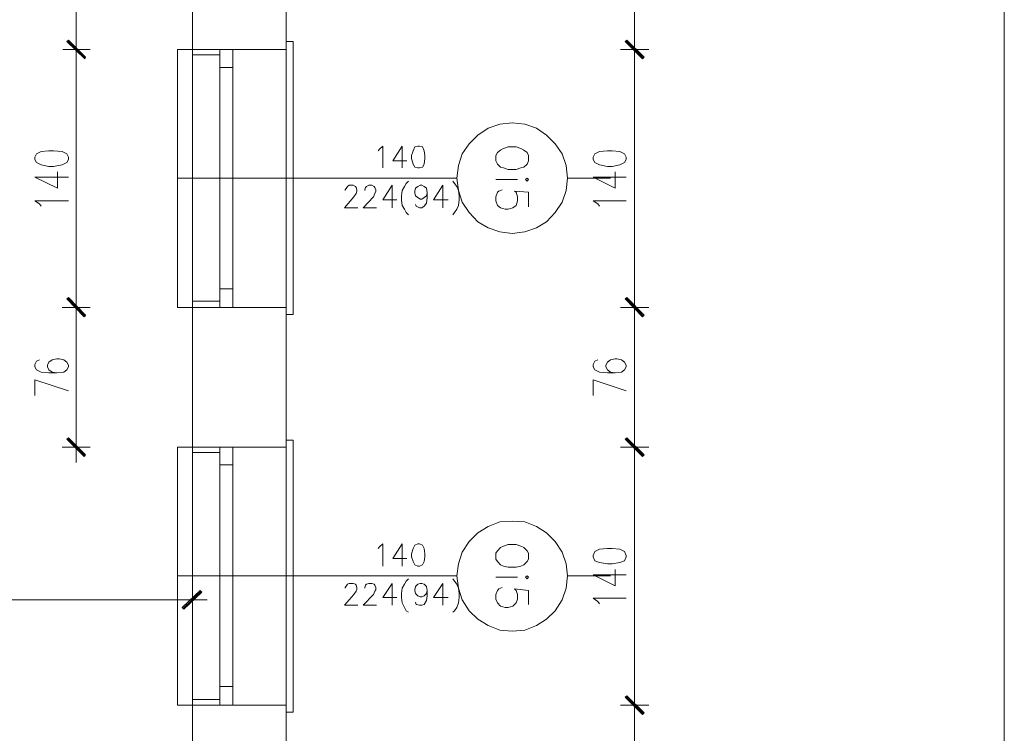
# Model space of a CAD drawing. Header units: inches. Extents: x -1441 to 3871, y -4351 to 2413.
# Tile 115 of 256: x 2068 to 2603, y -2976 to -2589. Entities that reach past the tile are written whole.
import ezdxf

# ---------------------------------------------------------------- set-up
doc = ezdxf.new("R2010")
doc.units = ezdxf.units.IN
doc.header["$MEASUREMENT"] = 0
for name, color, linetype in [('at_Entity', 7, 'Continuous'), ('at_Rect', 7, 'Continuous'), ('at_Solid', 7, 'Continuous')]:
    doc.layers.add(name, color=color, linetype=linetype)

msp = doc.modelspace()

# ---------------------------------------------------------------- hatches: boundary and pattern name
at = {"layer": 'at_Solid', "lineweight": 15}
for points in [[(2104.2253, -2609.09099), (2094.06904, -2600.62346), (2094.91818, -2599.77909)], [(2094.91818, -2599.77909), (2094.06904, -2600.62346), (2104.2253, -2609.09099)], [(2103.8055, -2609.94012), (2104.2253, -2609.09099), (2094.06904, -2600.62346)], [(2094.06904, -2600.62346), (2104.2253, -2609.09099), (2103.8055, -2609.94012)], [(2407.30556, -2609.09099), (2397.14453, -2600.62346), (2397.9889, -2599.77909)], [(2397.9889, -2599.77909), (2397.14453, -2600.62346), (2407.30556, -2609.09099)], [(2406.45643, -2609.94012), (2407.30556, -2609.09099), (2397.14453, -2600.62346)], [(2397.14453, -2600.62346), (2407.30556, -2609.09099), (2406.45643, -2609.94012)], [(2104.2253, -2749.19876), (2094.06904, -2740.31143), (2094.91818, -2739.4623)], [(2094.91818, -2739.88687), (2094.06904, -2740.31143), (2104.2253, -2749.19876)], [(2103.8055, -2750.0479), (2104.2253, -2749.19876), (2094.06904, -2740.31143)], [(2094.06904, -2740.31143), (2104.2253, -2749.19876), (2103.38094, -2750.0479)], [(2407.30556, -2749.19876), (2397.14453, -2740.31143), (2397.9889, -2739.4623)], [(2397.9889, -2739.88687), (2397.14453, -2740.31143), (2407.30556, -2749.19876)], [(2397.14453, -2740.31143), (2407.30556, -2749.19876), (2406.45643, -2750.0479)], [(2406.45643, -2750.0479), (2407.30556, -2749.19876), (2397.14453, -2740.31143)], [(2104.2253, -2824.96763), (2094.06904, -2816.50011), (2094.91818, -2815.65574)], [(2397.9889, -2815.65574), (2397.14453, -2816.50011), (2407.30556, -2824.96763)], [(2407.30556, -2824.96763), (2397.14453, -2816.50011), (2397.9889, -2815.65574)], [(2103.38094, -2825.81677), (2104.2253, -2824.96763), (2094.06904, -2816.50011)], [(2397.14453, -2816.50011), (2407.30556, -2824.96763), (2406.45643, -2825.81677)], [(2406.45643, -2825.81677), (2407.30556, -2824.96763), (2397.14453, -2816.50011)], [(2166.4509, -2898.61843), (2157.56357, -2908.77947), (2156.71444, -2907.93033)], [(2167.30004, -2899.46757), (2166.4509, -2898.61843), (2157.56357, -2908.77947)], [(2397.9889, -2955.76351), (2397.14453, -2956.61265), (2407.30556, -2965.07541)], [(2407.30556, -2965.07541), (2397.14453, -2956.61265), (2397.9889, -2955.76351)], [(2397.14453, -2956.61265), (2407.30556, -2965.07541), (2406.45643, -2965.92455)], [(2406.45643, -2965.92455), (2407.30556, -2965.07541), (2397.14453, -2956.61265)]]:
    msp.add_hatch(color=7, dxfattribs=at).paths.add_polyline_path(points)

# ---------------------------------------------------------------- linework, layer by layer
at = {"layer": 'at_Entity', "color": 7, "lineweight": 15}
for p, q in [((2162.21952, -2227.70875), (2162.21952, -3068.77997)), ((2213.01038, -3113.65071), (2213.01038, -2227.70875)), ((2099.14956, -2538.40263), (2099.14956, -2599.35452)), ((2402.22505, -2538.40263), (2402.22505, -2599.35452)), ((2099.14956, -2596.39208), (2099.14956, -2612.90257)), ((2099.14956, -2612.90257), (2099.14956, -2596.39208)), ((2402.22505, -2596.39208), (2402.22505, -2612.90257)), ((2402.22505, -2612.90257), (2402.22505, -2596.39208)), ((2094.06904, -2600.62346), (2094.91818, -2599.77909)), ((2094.91818, -2599.77909), (2094.06904, -2600.62346)), ((2104.2253, -2609.09099), (2094.06904, -2600.62346)), ((2094.06904, -2600.62346), (2103.8055, -2609.94012)), ((2104.2253, -2609.09099), (2094.06904, -2600.62346)), ((2094.06904, -2600.62346), (2104.2253, -2609.09099)), ((2094.06904, -2600.62346), (2104.2253, -2609.09099)), ((2103.8055, -2609.94012), (2094.06904, -2600.62346)), ((2094.48884, -2600.20366), (2103.8055, -2609.51556)), ((2103.8055, -2609.51556), (2094.48884, -2600.20366)), ((2094.91818, -2599.77909), (2104.2253, -2609.09099)), ((2104.2253, -2609.09099), (2094.91818, -2599.77909)), ((2213.01038, -2600.62346), (2216.82196, -2600.62346)), ((2213.01038, -2600.62346), (2213.01038, -2748.77896)), ((2216.82196, -2600.62346), (2216.82196, -2748.77896)), ((2397.14453, -2600.62346), (2397.9889, -2599.77909)), ((2397.9889, -2599.77909), (2397.14453, -2600.62346)), ((2407.30556, -2609.09099), (2397.14453, -2600.62346)), ((2397.14453, -2600.62346), (2406.45643, -2609.94012)), ((2407.30556, -2609.09099), (2397.14453, -2600.62346)), ((2397.14453, -2600.62346), (2407.30556, -2609.09099)), ((2397.14453, -2600.62346), (2407.30556, -2609.09099)), ((2406.45643, -2609.94012), (2397.14453, -2600.62346)), ((2397.56433, -2600.20366), (2406.87622, -2609.51556)), ((2406.87622, -2609.51556), (2397.56433, -2600.20366)), ((2397.9889, -2599.77909), (2407.30556, -2609.09099)), ((2407.30556, -2609.09099), (2397.9889, -2599.77909)), ((2106.76795, -2604.85961), (2091.95096, -2604.85961)), ((2091.95096, -2604.85961), (2106.76795, -2604.85961)), ((2154.17656, -2744.96738), (2154.17656, -2604.85961)), ((2154.17656, -2604.85961), (2162.21952, -2604.85961)), ((2162.21952, -2604.85961), (2162.21952, -2744.96738)), ((2213.01038, -2604.85961), (2162.21952, -2604.85961)), ((2177.03173, -2607.82205), (2162.21952, -2607.82205)), ((2177.03173, -2604.85961), (2213.01038, -2604.85961)), ((2409.84344, -2604.85961), (2394.60189, -2604.85961)), ((2394.60189, -2604.85961), (2409.84344, -2604.85961)), ((2099.14956, -2610.35992), (2099.14956, -2739.0425)), ((2103.8055, -2609.94012), (2104.2253, -2609.09099)), ((2104.2253, -2609.09099), (2103.8055, -2609.94012)), ((2402.22505, -2610.35992), (2402.22505, -2739.0425)), ((2406.45643, -2609.94012), (2407.30556, -2609.09099)), ((2407.30556, -2609.09099), (2406.45643, -2609.94012)), ((2177.03173, -2614.5913), (2177.03173, -2734.80635)), ((2184.23032, -2614.5913), (2184.23032, -2734.80635)), ((2328.99405, -2645.4942), (2335.76807, -2644.64506)), ((2335.76807, -2644.64506), (2342.53732, -2645.4942)), ((2317.14428, -2651.41909), (2322.64459, -2647.61228)), ((2322.64459, -2647.61228), (2328.99405, -2645.4942)), ((2342.53732, -2645.4942), (2348.88678, -2647.61228)), ((2348.88678, -2647.61228), (2354.39186, -2651.41909)), ((2312.48356, -2656.07503), (2317.14428, -2651.41909)), ((2354.39186, -2651.41909), (2359.04781, -2656.07503)), ((2080.1012, -2660.31118), (2077.55855, -2661.58012)), ((2084.33257, -2659.88661), (2080.1012, -2660.31118)), ((2086.87522, -2659.88661), (2084.33257, -2659.88661)), ((2091.5264, -2660.31118), (2086.87522, -2659.88661)), ((2094.06904, -2661.58012), (2091.5264, -2660.31118)), ((2262.96164, -2659.88661), (2263.80601, -2659.03748)), ((2263.80601, -2659.03748), (2265.49951, -2657.34874)), ((2265.49951, -2657.34874), (2265.49951, -2669.19851)), ((2276.08034, -2657.34874), (2271.0046, -2665.38693)), ((2276.08034, -2657.34874), (2276.08034, -2669.19851)), ((2282.01, -2659.88661), (2281.16086, -2662.42449)), ((2282.85437, -2657.76854), (2282.01, -2659.88661)), ((2284.54787, -2657.34874), (2282.85437, -2657.76854)), ((2285.39224, -2657.34874), (2284.54787, -2657.34874)), ((2287.09052, -2657.76854), (2285.39224, -2657.34874)), ((2287.93488, -2659.88661), (2287.09052, -2657.76854)), ((2288.35945, -2662.42449), (2287.93488, -2659.88661)), ((2308.67675, -2661.58012), (2312.48356, -2656.07503)), ((2327.72511, -2660.73098), (2326.87597, -2662.42449)), ((2329.41862, -2659.46205), (2327.72511, -2660.73098)), ((2331.11212, -2658.61768), (2329.41862, -2659.46205)), ((2333.65, -2657.76854), (2331.11212, -2658.61768)), ((2337.88137, -2657.76854), (2333.65, -2657.76854)), ((2340.42402, -2658.61768), (2337.88137, -2657.76854)), ((2342.11752, -2659.46205), (2340.42402, -2658.61768)), ((2343.81103, -2660.73098), (2342.11752, -2659.46205)), ((2344.6554, -2662.42449), (2343.81103, -2660.73098)), ((2359.04781, -2656.07503), (2362.85462, -2661.58012)), ((2383.17669, -2660.31118), (2380.63404, -2661.58012)), ((2387.40807, -2659.88661), (2383.17669, -2660.31118)), ((2389.94594, -2659.88661), (2387.40807, -2659.88661)), ((2394.18209, -2660.31118), (2389.94594, -2659.88661)), ((2396.71996, -2661.58012), (2394.18209, -2660.31118)), ((2077.55855, -2661.58012), (2076.71418, -2663.27363)), ((2076.71418, -2663.27363), (2076.71418, -2664.54256)), ((2076.71418, -2664.54256), (2077.55855, -2666.23607)), ((2077.55855, -2666.23607), (2080.1012, -2667.505)), ((2091.5264, -2667.505), (2094.06904, -2666.23607)), ((2094.91818, -2663.27363), (2094.06904, -2661.58012)), ((2094.06904, -2666.23607), (2094.91818, -2664.54256)), ((2094.91818, -2664.54256), (2094.91818, -2663.27363)), ((2271.0046, -2665.38693), (2278.62299, -2665.38693)), ((2281.16086, -2662.42449), (2281.16086, -2664.11799)), ((2281.16086, -2664.11799), (2282.01, -2667.08044)), ((2287.93488, -2667.08044), (2288.35945, -2664.11799)), ((2288.35945, -2664.11799), (2288.35945, -2662.42449)), ((2306.55868, -2667.9248), (2308.67675, -2661.58012)), ((2326.87597, -2662.42449), (2326.87597, -2665.38693)), ((2326.87597, -2665.38693), (2327.72511, -2667.08044)), ((2343.81103, -2667.08044), (2344.6554, -2665.38693)), ((2344.6554, -2665.38693), (2344.6554, -2662.42449)), ((2362.85462, -2661.58012), (2364.97269, -2667.9248)), ((2380.63404, -2661.58012), (2379.78968, -2663.27363)), ((2379.78968, -2663.27363), (2379.78968, -2664.54256)), ((2379.78968, -2664.54256), (2380.63404, -2666.23607)), ((2380.63404, -2666.23607), (2383.17669, -2667.505)), ((2394.18209, -2667.505), (2396.71996, -2666.23607)), ((2397.56433, -2663.27363), (2396.71996, -2661.58012)), ((2396.71996, -2666.23607), (2397.56433, -2664.54256)), ((2397.56433, -2664.54256), (2397.56433, -2663.27363)), ((2080.1012, -2667.505), (2084.33257, -2668.35414)), ((2084.33257, -2668.35414), (2086.87522, -2668.35414)), ((2086.87522, -2668.35414), (2091.5264, -2667.505)), ((2088.98852, -2680.20391), (2088.98852, -2671.31658)), ((2282.01, -2667.08044), (2282.85437, -2668.77394)), ((2282.85437, -2668.77394), (2284.54787, -2669.19851)), ((2284.54787, -2669.19851), (2285.39224, -2669.19851)), ((2285.39224, -2669.19851), (2287.09052, -2668.77394)), ((2287.09052, -2668.77394), (2287.93488, -2667.08044)), ((2305.71431, -2674.69883), (2306.55868, -2667.9248)), ((2327.72511, -2667.08044), (2329.41862, -2668.77394)), ((2329.41862, -2668.77394), (2331.11212, -2669.19851)), ((2331.11212, -2669.19851), (2333.65, -2670.04288)), ((2333.65, -2670.04288), (2337.88137, -2670.04288)), ((2337.88137, -2670.04288), (2340.42402, -2669.19851)), ((2340.42402, -2669.19851), (2342.11752, -2668.77394)), ((2342.11752, -2668.77394), (2343.81103, -2667.08044)), ((2364.97269, -2667.9248), (2365.81706, -2674.69883)), ((2383.17669, -2667.505), (2387.40807, -2668.35414)), ((2387.40807, -2668.35414), (2389.94594, -2668.35414)), ((2389.94594, -2668.35414), (2394.18209, -2667.505)), ((2391.63944, -2680.20391), (2391.63944, -2671.31658)), ((2076.71418, -2674.27903), (2088.98852, -2680.20391)), ((2076.71418, -2674.27903), (2094.91818, -2674.27903)), ((2154.17656, -2674.69883), (2305.71431, -2674.69883)), ((2279.46736, -2676.39233), (2278.19842, -2677.66604)), ((2303.59623, -2676.39233), (2304.4406, -2677.66604)), ((2306.55868, -2681.47285), (2305.71431, -2674.69883)), ((2338.73051, -2675.54796), (2326.87597, -2675.54796)), ((2343.81103, -2674.69883), (2342.96189, -2675.54796)), ((2342.96189, -2675.54796), (2343.81103, -2676.39233)), ((2344.6554, -2675.54796), (2343.81103, -2674.69883)), ((2343.81103, -2676.39233), (2344.6554, -2675.54796)), ((2365.81706, -2674.69883), (2364.97269, -2681.47285)), ((2365.81706, -2674.69883), (2389.10157, -2674.69883)), ((2379.78968, -2674.27903), (2391.63944, -2680.20391)), ((2379.78968, -2674.27903), (2397.56433, -2674.27903)), ((2245.18222, -2681.04828), (2246.02658, -2679.77934)), ((2245.18222, -2681.47285), (2245.18222, -2681.04828)), ((2246.02658, -2679.77934), (2246.45115, -2679.35954)), ((2246.45115, -2679.35954), (2247.30029, -2678.51041)), ((2247.30029, -2678.51041), (2249.41359, -2678.51041)), ((2249.41359, -2678.51041), (2250.6873, -2679.35954)), ((2250.6873, -2679.35954), (2251.1071, -2679.77934)), ((2251.1071, -2679.77934), (2251.53167, -2681.04828)), ((2251.53167, -2681.89742), (2251.1071, -2683.16635)), ((2251.53167, -2681.04828), (2251.53167, -2681.89742)), ((2255.76305, -2681.04828), (2256.18762, -2679.77934)), ((2255.76305, -2681.47285), (2255.76305, -2681.04828)), ((2256.18762, -2679.77934), (2256.61219, -2679.35954)), ((2256.61219, -2679.35954), (2257.88112, -2678.51041)), ((2257.88112, -2678.51041), (2259.57463, -2678.51041)), ((2259.57463, -2678.51041), (2260.84356, -2679.35954)), ((2260.84356, -2679.35954), (2261.26813, -2679.77934)), ((2261.26813, -2679.77934), (2261.6927, -2681.04828)), ((2261.6927, -2681.89742), (2261.26813, -2683.16635)), ((2261.6927, -2681.04828), (2261.6927, -2681.89742)), ((2270.58003, -2678.51041), (2265.49951, -2686.55336)), ((2270.58003, -2678.51041), (2270.58003, -2690.78474)), ((2276.08034, -2681.47285), (2275.66055, -2684.43529)), ((2277.35405, -2679.35954), (2276.08034, -2681.47285)), ((2278.19842, -2677.66604), (2277.35405, -2679.35954)), ((2282.85437, -2681.89742), (2283.27894, -2680.20391)), ((2282.85437, -2682.74178), (2282.85437, -2681.89742)), ((2283.27894, -2680.20391), (2284.54787, -2679.35954)), ((2284.54787, -2679.35954), (2285.81681, -2678.51041)), ((2285.81681, -2678.51041), (2286.66595, -2678.51041)), ((2286.66595, -2678.51041), (2287.93488, -2679.35954)), ((2287.93488, -2679.35954), (2289.20382, -2680.20391)), ((2289.20382, -2680.20391), (2289.62839, -2682.74178)), ((2298.09592, -2678.51041), (2293.0154, -2686.55336)), ((2298.09592, -2678.51041), (2298.09592, -2690.78474)), ((2304.4406, -2677.66604), (2305.71431, -2679.35954)), ((2305.71431, -2679.35954), (2306.55868, -2681.47285)), ((2308.67675, -2687.8223), (2306.55868, -2681.47285)), ((2306.55868, -2681.47285), (2306.98324, -2684.43529)), ((2326.87597, -2684.85986), (2327.72511, -2682.32199)), ((2327.72511, -2682.32199), (2328.56948, -2681.89742)), ((2328.56948, -2681.89742), (2330.26298, -2681.04828)), ((2344.6554, -2682.32199), (2337.03701, -2681.89742)), ((2337.03701, -2681.89742), (2337.88137, -2682.32199)), ((2337.88137, -2682.32199), (2338.73051, -2684.85986)), ((2344.6554, -2690.36494), (2344.6554, -2682.32199)), ((2364.97269, -2681.47285), (2362.85462, -2687.8223)), ((2079.25206, -2688.67144), (2076.71418, -2686.97316)), ((2076.71418, -2686.97316), (2094.91818, -2686.97316)), ((2249.83816, -2684.85986), (2244.75765, -2690.78474)), ((2251.1071, -2683.16635), (2249.83816, -2684.85986)), ((2260.419, -2684.85986), (2254.91868, -2690.78474)), ((2261.26813, -2683.16635), (2260.419, -2684.85986)), ((2265.49951, -2686.55336), (2273.1179, -2686.55336)), ((2275.66055, -2684.43529), (2275.66055, -2686.55336)), ((2275.66055, -2686.55336), (2276.08034, -2689.51581)), ((2283.27894, -2684.43529), (2282.85437, -2682.74178)), ((2284.54787, -2685.28443), (2283.27894, -2684.43529)), ((2285.81681, -2686.1288), (2284.54787, -2685.28443)), ((2286.66595, -2686.1288), (2285.81681, -2686.1288)), ((2287.93488, -2685.28443), (2286.66595, -2686.1288)), ((2289.20382, -2684.43529), (2287.93488, -2685.28443)), ((2289.62839, -2682.74178), (2289.20382, -2684.43529)), ((2289.62839, -2685.28443), (2289.20382, -2688.24687)), ((2289.62839, -2682.74178), (2289.62839, -2685.28443)), ((2293.0154, -2686.55336), (2301.05836, -2686.55336)), ((2306.98324, -2686.55336), (2306.55868, -2689.51581)), ((2306.98324, -2684.43529), (2306.98324, -2686.55336)), ((2312.48356, -2693.32739), (2308.67675, -2687.8223)), ((2326.87597, -2686.97316), (2326.87597, -2684.85986)), ((2327.72511, -2689.51581), (2326.87597, -2686.97316)), ((2338.73051, -2686.97316), (2337.88137, -2689.51581)), ((2338.73051, -2684.85986), (2338.73051, -2686.97316)), ((2362.85462, -2687.8223), (2359.04781, -2693.32739)), ((2382.32755, -2688.67144), (2379.78968, -2686.97316)), ((2379.78968, -2686.97316), (2397.56433, -2686.97316)), ((2080.1012, -2689.94038), (2079.25206, -2688.67144)), ((2244.75765, -2690.78474), (2251.95624, -2690.78474)), ((2254.91868, -2690.78474), (2262.1125, -2690.78474)), ((2276.08034, -2689.51581), (2277.35405, -2691.63388)), ((2277.35405, -2691.63388), (2278.19842, -2693.32739)), ((2278.19842, -2693.32739), (2279.46736, -2694.59632)), ((2283.70351, -2689.94038), (2283.27894, -2689.09124)), ((2285.39224, -2690.78474), (2283.70351, -2689.94038)), ((2286.66595, -2690.78474), (2285.39224, -2690.78474)), ((2287.93488, -2689.94038), (2286.66595, -2690.78474)), ((2289.20382, -2688.24687), (2287.93488, -2689.94038)), ((2304.4406, -2693.32739), (2303.59623, -2694.59632)), ((2305.71431, -2691.63388), (2304.4406, -2693.32739)), ((2306.55868, -2689.51581), (2305.71431, -2691.63388)), ((2317.14428, -2698.40313), (2312.48356, -2693.32739)), ((2329.41862, -2690.78474), (2327.72511, -2689.51581)), ((2331.95649, -2691.63388), (2329.41862, -2690.78474)), ((2333.65, -2691.63388), (2331.95649, -2691.63388)), ((2336.18787, -2690.78474), (2333.65, -2691.63388)), ((2337.88137, -2689.51581), (2336.18787, -2690.78474)), ((2359.04781, -2693.32739), (2354.39186, -2698.40313)), ((2383.17669, -2689.94038), (2382.32755, -2688.67144)), ((2322.64459, -2701.79014), (2317.14428, -2698.40313)), ((2354.39186, -2698.40313), (2348.88678, -2701.79014)), ((2328.99405, -2703.90822), (2322.64459, -2701.79014)), ((2335.76807, -2704.75259), (2328.99405, -2703.90822)), ((2342.53732, -2703.90822), (2335.76807, -2704.75259)), ((2348.88678, -2701.79014), (2342.53732, -2703.90822)), ((2094.06904, -2740.31143), (2094.91818, -2739.4623)), ((2094.91818, -2739.88687), (2094.06904, -2740.31143)), ((2104.2253, -2749.19876), (2094.06904, -2740.31143)), ((2094.06904, -2740.31143), (2103.8055, -2750.0479)), ((2104.2253, -2749.19876), (2094.06904, -2740.31143)), ((2094.06904, -2740.31143), (2104.2253, -2749.19876)), ((2094.06904, -2740.31143), (2104.2253, -2749.19876)), ((2103.38094, -2750.0479), (2094.06904, -2740.31143)), ((2094.48884, -2739.88687), (2103.8055, -2749.62333)), ((2103.8055, -2749.62333), (2094.48884, -2739.88687)), ((2094.91818, -2739.4623), (2104.2253, -2749.19876)), ((2104.2253, -2749.19876), (2094.91818, -2739.88687)), ((2099.14956, -2736.49985), (2099.14956, -2753.01034)), ((2099.14956, -2753.01034), (2099.14956, -2736.49985)), ((2397.14453, -2740.31143), (2397.9889, -2739.4623)), ((2397.9889, -2739.88687), (2397.14453, -2740.31143)), ((2397.14453, -2740.31143), (2407.30556, -2749.19876)), ((2397.14453, -2740.31143), (2407.30556, -2749.19876)), ((2406.45643, -2750.0479), (2397.14453, -2740.31143)), ((2407.30556, -2749.19876), (2397.14453, -2740.31143)), ((2397.14453, -2740.31143), (2406.45643, -2750.0479)), ((2407.30556, -2749.19876), (2397.14453, -2740.31143)), ((2406.87622, -2749.62333), (2397.56433, -2739.88687)), ((2397.56433, -2739.88687), (2406.87622, -2749.62333)), ((2397.9889, -2739.4623), (2407.30556, -2749.19876)), ((2407.30556, -2749.19876), (2397.9889, -2739.88687)), ((2402.22505, -2753.01034), (2402.22505, -2736.49985)), ((2402.22505, -2736.49985), (2402.22505, -2753.01034)), ((2091.5264, -2744.96738), (2106.76795, -2744.96738)), ((2106.76795, -2744.96738), (2091.95096, -2744.96738)), ((2162.21952, -2744.96738), (2154.17656, -2744.96738)), ((2177.03173, -2741.58037), (2162.21952, -2741.58037)), ((2213.01038, -2744.96738), (2162.21952, -2744.96738)), ((2177.03173, -2744.96738), (2213.01038, -2744.96738)), ((2394.60189, -2744.96738), (2409.84344, -2744.96738)), ((2409.84344, -2744.96738), (2394.60189, -2744.96738)), ((2099.14956, -2750.4677), (2099.14956, -2815.23117)), ((2104.2253, -2749.19876), (2103.38094, -2750.0479)), ((2103.8055, -2750.0479), (2104.2253, -2749.19876)), ((2216.82196, -2748.77896), (2213.01038, -2748.77896)), ((2402.22505, -2815.23117), (2402.22505, -2750.4677)), ((2407.30556, -2749.19876), (2406.45643, -2750.0479)), ((2406.45643, -2750.0479), (2407.30556, -2749.19876)), ((2079.25206, -2773.32764), (2077.55855, -2774.17201)), ((2086.02608, -2773.32764), (2084.33257, -2774.59658)), ((2088.56395, -2772.90307), (2086.02608, -2773.32764)), ((2089.83766, -2772.90307), (2088.56395, -2772.90307)), ((2092.37553, -2773.32764), (2089.83766, -2772.90307)), ((2094.06904, -2774.59658), (2092.37553, -2773.32764)), ((2382.32755, -2773.32764), (2380.63404, -2774.17201)), ((2389.10157, -2773.32764), (2387.40807, -2774.59658)), ((2391.63944, -2772.90307), (2389.10157, -2773.32764)), ((2392.48858, -2772.90307), (2391.63944, -2772.90307)), ((2395.02646, -2773.32764), (2392.48858, -2772.90307)), ((2396.71996, -2774.59658), (2395.02646, -2773.32764)), ((2077.55855, -2774.17201), (2076.71418, -2775.86551)), ((2076.71418, -2775.86551), (2076.71418, -2777.13445)), ((2076.71418, -2777.13445), (2077.55855, -2778.83272)), ((2077.55855, -2778.83272), (2080.1012, -2780.10166)), ((2084.33257, -2774.59658), (2083.48344, -2776.29008)), ((2083.48344, -2776.29008), (2083.48344, -2777.13445)), ((2083.48344, -2777.13445), (2084.33257, -2778.83272)), ((2084.33257, -2778.83272), (2086.02608, -2780.10166)), ((2092.37553, -2780.10166), (2094.06904, -2778.83272)), ((2094.91818, -2776.29008), (2094.06904, -2774.59658)), ((2094.06904, -2778.83272), (2094.91818, -2777.13445)), ((2094.91818, -2777.13445), (2094.91818, -2776.29008)), ((2380.63404, -2774.17201), (2379.78968, -2775.86551)), ((2379.78968, -2775.86551), (2379.78968, -2777.13445)), ((2379.78968, -2777.13445), (2380.63404, -2778.83272)), ((2380.63404, -2778.83272), (2383.17669, -2780.10166)), ((2387.40807, -2774.59658), (2386.55893, -2776.29008)), ((2386.55893, -2776.29008), (2386.55893, -2777.13445)), ((2386.55893, -2777.13445), (2387.40807, -2778.83272)), ((2387.40807, -2778.83272), (2389.10157, -2780.10166)), ((2395.02646, -2780.10166), (2396.71996, -2778.83272)), ((2397.56433, -2776.29008), (2396.71996, -2774.59658)), ((2396.71996, -2778.83272), (2397.56433, -2777.13445)), ((2397.56433, -2777.13445), (2397.56433, -2776.29008)), ((2080.1012, -2780.10166), (2084.33257, -2780.52146)), ((2084.33257, -2780.52146), (2088.56395, -2780.52146)), ((2086.02608, -2780.10166), (2088.56395, -2780.52146)), ((2088.56395, -2780.52146), (2092.37553, -2780.10166)), ((2383.17669, -2780.10166), (2387.40807, -2780.52146)), ((2387.40807, -2780.52146), (2391.63944, -2780.52146)), ((2389.10157, -2780.10166), (2391.63944, -2780.52146)), ((2391.63944, -2780.52146), (2395.02646, -2780.10166)), ((2076.71418, -2792.80057), (2076.71418, -2784.33304)), ((2076.71418, -2784.33304), (2094.91818, -2790.25792)), ((2379.78968, -2792.80057), (2379.78968, -2784.33304)), ((2379.78968, -2784.33304), (2397.56433, -2790.25792)), ((2094.06904, -2816.50011), (2094.91818, -2815.65574)), ((2094.48884, -2816.08031), (2103.8055, -2825.3922)), ((2094.91818, -2815.65574), (2104.2253, -2824.96763)), ((2099.14956, -2812.6933), (2099.14956, -2829.20378)), ((2397.9889, -2815.65574), (2397.14453, -2816.50011)), ((2397.14453, -2816.50011), (2397.9889, -2815.65574)), ((2406.87622, -2825.3922), (2397.56433, -2816.08031)), ((2397.56433, -2816.08031), (2406.87622, -2825.3922)), ((2407.30556, -2824.96763), (2397.9889, -2815.65574)), ((2397.9889, -2815.65574), (2407.30556, -2824.96763)), ((2402.22505, -2829.20378), (2402.22505, -2812.6933)), ((2402.22505, -2812.6933), (2402.22505, -2829.20378)), ((2106.76795, -2820.73625), (2091.5264, -2820.73625)), ((2104.2253, -2824.96763), (2094.06904, -2816.50011)), ((2094.06904, -2816.50011), (2103.38094, -2825.81677)), ((2104.2253, -2824.96763), (2094.06904, -2816.50011)), ((2154.17656, -2960.84403), (2154.17656, -2820.73625)), ((2154.17656, -2820.73625), (2162.21952, -2820.73625)), ((2162.21952, -2820.73625), (2162.21952, -2960.84403)), ((2213.01038, -2820.73625), (2162.21952, -2820.73625)), ((2177.03173, -2820.73625), (2213.01038, -2820.73625)), ((2213.01038, -2816.92467), (2216.82196, -2816.92467)), ((2213.01038, -2816.92467), (2213.01038, -2964.65561)), ((2216.82196, -2816.92467), (2216.82196, -2964.65561)), ((2394.60189, -2820.73625), (2409.84344, -2820.73625)), ((2409.84344, -2820.73625), (2394.60189, -2820.73625)), ((2397.14453, -2816.50011), (2407.30556, -2824.96763)), ((2397.14453, -2816.50011), (2407.30556, -2824.96763)), ((2406.45643, -2825.81677), (2397.14453, -2816.50011)), ((2407.30556, -2824.96763), (2397.14453, -2816.50011)), ((2397.14453, -2816.50011), (2406.45643, -2825.81677)), ((2407.30556, -2824.96763), (2397.14453, -2816.50011)), ((2103.38094, -2825.81677), (2104.2253, -2824.96763)), ((2177.03173, -2823.6987), (2162.21952, -2823.6987)), ((2402.22505, -2955.33894), (2402.22505, -2826.23657)), ((2407.30556, -2824.96763), (2406.45643, -2825.81677)), ((2406.45643, -2825.81677), (2407.30556, -2824.96763)), ((2177.03173, -2830.47272), (2177.03173, -2950.68777)), ((2184.23032, -2830.47272), (2184.23032, -2950.68777)), ((2317.14428, -2867.29573), (2322.64459, -2863.90872)), ((2322.64459, -2863.90872), (2328.99405, -2861.37085)), ((2328.99405, -2861.37085), (2335.76807, -2860.94628)), ((2335.76807, -2860.94628), (2342.53732, -2861.37085)), ((2342.53732, -2861.37085), (2348.88678, -2863.90872)), ((2348.88678, -2863.90872), (2354.39186, -2867.29573)), ((2312.48356, -2871.95168), (2317.14428, -2867.29573)), ((2354.39186, -2867.29573), (2359.04781, -2871.95168)), ((2262.96164, -2875.76326), (2263.80601, -2874.91412)), ((2263.80601, -2874.91412), (2265.49951, -2873.22539)), ((2265.49951, -2873.22539), (2265.49951, -2885.49973)), ((2276.08034, -2873.22539), (2271.0046, -2881.26835)), ((2276.08034, -2873.22539), (2276.08034, -2885.49973)), ((2282.85437, -2874.06976), (2282.01, -2875.76326)), ((2284.54787, -2873.22539), (2282.85437, -2874.06976)), ((2285.39224, -2873.22539), (2284.54787, -2873.22539)), ((2287.09052, -2874.06976), (2285.39224, -2873.22539)), ((2287.93488, -2875.76326), (2287.09052, -2874.06976)), ((2308.67675, -2877.87657), (2312.48356, -2871.95168)), ((2331.11212, -2874.49432), (2329.41862, -2875.33869)), ((2333.65, -2873.64519), (2331.11212, -2874.49432)), ((2337.88137, -2873.64519), (2333.65, -2873.64519)), ((2340.42402, -2874.49432), (2337.88137, -2873.64519)), ((2342.11752, -2875.33869), (2340.42402, -2874.49432)), ((2359.04781, -2871.95168), (2362.85462, -2877.87657)), ((2282.01, -2875.76326), (2281.16086, -2878.7257)), ((2281.16086, -2878.7257), (2281.16086, -2880.41921)), ((2281.16086, -2880.41921), (2282.01, -2882.95708)), ((2288.35945, -2878.7257), (2287.93488, -2875.76326)), ((2287.93488, -2882.95708), (2288.35945, -2880.41921)), ((2288.35945, -2880.41921), (2288.35945, -2878.7257)), ((2306.55868, -2884.23079), (2308.67675, -2877.87657)), ((2327.72511, -2877.0322), (2326.87597, -2878.30113)), ((2326.87597, -2878.30113), (2326.87597, -2881.68815)), ((2329.41862, -2875.33869), (2327.72511, -2877.0322)), ((2343.81103, -2877.0322), (2342.11752, -2875.33869)), ((2344.6554, -2878.30113), (2343.81103, -2877.0322)), ((2344.6554, -2881.68815), (2344.6554, -2878.30113)), ((2362.85462, -2877.87657), (2364.97269, -2884.23079)), ((2380.63404, -2877.45677), (2379.78968, -2879.57484)), ((2379.78968, -2879.57484), (2379.78968, -2880.41921)), ((2379.78968, -2880.41921), (2380.63404, -2882.53728)), ((2383.17669, -2876.18783), (2380.63404, -2877.45677)), ((2387.40807, -2875.76326), (2383.17669, -2876.18783)), ((2389.94594, -2875.76326), (2387.40807, -2875.76326)), ((2394.18209, -2876.18783), (2389.94594, -2875.76326)), ((2396.71996, -2877.45677), (2394.18209, -2876.18783)), ((2397.56433, -2879.57484), (2396.71996, -2877.45677)), ((2396.71996, -2882.53728), (2397.56433, -2880.41921)), ((2397.56433, -2880.41921), (2397.56433, -2879.57484)), ((2271.0046, -2881.26835), (2278.62299, -2881.26835)), ((2282.01, -2882.95708), (2282.85437, -2884.65059)), ((2282.85437, -2884.65059), (2284.54787, -2885.49973)), ((2284.54787, -2885.49973), (2285.39224, -2885.49973)), ((2285.39224, -2885.49973), (2287.09052, -2884.65059)), ((2287.09052, -2884.65059), (2287.93488, -2882.95708)), ((2305.71431, -2890.58024), (2306.55868, -2884.23079)), ((2326.87597, -2881.68815), (2327.72511, -2882.95708)), ((2327.72511, -2882.95708), (2329.41862, -2884.65059)), ((2329.41862, -2884.65059), (2331.11212, -2885.49973)), ((2331.11212, -2885.49973), (2333.65, -2885.91952)), ((2337.88137, -2885.91952), (2340.42402, -2885.49973)), ((2340.42402, -2885.49973), (2342.11752, -2884.65059)), ((2342.11752, -2884.65059), (2343.81103, -2882.95708)), ((2343.81103, -2882.95708), (2344.6554, -2881.68815)), ((2364.97269, -2884.23079), (2365.81706, -2890.58024)), ((2380.63404, -2882.53728), (2383.17669, -2883.38165)), ((2383.17669, -2883.38165), (2387.40807, -2884.23079)), ((2387.40807, -2884.23079), (2389.94594, -2884.23079)), ((2389.94594, -2884.23079), (2394.18209, -2883.38165)), ((2394.18209, -2883.38165), (2396.71996, -2882.53728)), ((2154.17656, -2890.58024), (2305.71431, -2890.58024)), ((2306.55868, -2897.3495), (2305.71431, -2890.58024)), ((2333.65, -2885.91952), (2337.88137, -2885.91952)), ((2343.81103, -2890.58024), (2342.96189, -2891.42461)), ((2344.6554, -2891.42461), (2343.81103, -2890.58024)), ((2365.81706, -2890.58024), (2364.97269, -2897.3495)), ((2365.81706, -2890.58024), (2389.10157, -2890.58024)), ((2379.78968, -2890.15567), (2391.63944, -2896.08056)), ((2379.78968, -2890.15567), (2397.56433, -2890.15567)), ((2391.63944, -2896.08056), (2391.63944, -2887.19323)), ((2162.21952, -2896.08056), (2162.21952, -2911.31734)), ((2245.18222, -2896.92493), (2246.02658, -2895.65599)), ((2246.02658, -2895.65599), (2246.45115, -2895.23619)), ((2246.45115, -2895.23619), (2247.30029, -2894.81162)), ((2247.30029, -2894.81162), (2249.41359, -2894.81162)), ((2249.41359, -2894.81162), (2250.6873, -2895.23619)), ((2250.6873, -2895.23619), (2251.1071, -2895.65599)), ((2251.1071, -2895.65599), (2251.53167, -2896.92493)), ((2255.76305, -2896.92493), (2256.18762, -2895.65599)), ((2256.18762, -2895.65599), (2256.61219, -2895.23619)), ((2256.61219, -2895.23619), (2257.88112, -2894.81162)), ((2257.88112, -2894.81162), (2259.57463, -2894.81162)), ((2259.57463, -2894.81162), (2260.84356, -2895.23619)), ((2260.84356, -2895.23619), (2261.26813, -2895.65599)), ((2261.26813, -2895.65599), (2261.6927, -2896.92493)), ((2270.58003, -2894.81162), (2265.49951, -2902.43001)), ((2270.58003, -2894.81162), (2270.58003, -2906.66139)), ((2277.35405, -2895.23619), (2276.08034, -2897.3495)), ((2278.19842, -2893.54269), (2277.35405, -2895.23619)), ((2279.46736, -2892.27375), (2278.19842, -2893.54269)), ((2283.27894, -2896.50513), (2284.54787, -2895.23619)), ((2284.54787, -2895.23619), (2285.81681, -2894.81162)), ((2285.81681, -2894.81162), (2286.66595, -2894.81162)), ((2286.66595, -2894.81162), (2287.93488, -2895.23619)), ((2287.93488, -2895.23619), (2289.20382, -2896.50513)), ((2298.09592, -2894.81162), (2293.0154, -2902.43001)), ((2298.09592, -2894.81162), (2298.09592, -2906.66139)), ((2303.59623, -2892.27375), (2304.4406, -2893.54269)), ((2304.4406, -2893.54269), (2305.71431, -2895.23619)), ((2305.71431, -2895.23619), (2306.55868, -2897.3495)), ((2338.73051, -2891.42461), (2326.87597, -2891.42461)), ((2342.96189, -2891.42461), (2343.81103, -2892.27375)), ((2343.81103, -2892.27375), (2344.6554, -2891.42461)), ((2156.71444, -2907.93033), (2166.4509, -2898.61843)), ((2157.13901, -2908.3549), (2166.87547, -2899.043)), ((2166.4509, -2898.61843), (2157.56357, -2908.77947)), ((2166.4509, -2898.61843), (2157.56357, -2908.77947)), ((2157.56357, -2908.77947), (2167.30004, -2899.46757)), ((2167.30004, -2899.46757), (2166.4509, -2898.61843)), ((2249.83816, -2900.73651), (2244.75765, -2906.66139)), ((2245.18222, -2897.3495), (2245.18222, -2896.92493)), ((2251.1071, -2899.043), (2249.83816, -2900.73651)), ((2251.53167, -2898.19863), (2251.1071, -2899.043)), ((2251.53167, -2896.92493), (2251.53167, -2898.19863)), ((2260.419, -2900.73651), (2254.91868, -2906.66139)), ((2255.76305, -2897.3495), (2255.76305, -2896.92493)), ((2261.26813, -2899.043), (2260.419, -2900.73651)), ((2261.6927, -2898.19863), (2261.26813, -2899.043)), ((2261.6927, -2896.92493), (2261.6927, -2898.19863)), ((2276.08034, -2897.3495), (2275.66055, -2900.31194)), ((2275.66055, -2900.31194), (2275.66055, -2902.43001)), ((2282.85437, -2898.19863), (2283.27894, -2896.50513)), ((2282.85437, -2898.61843), (2282.85437, -2898.19863)), ((2283.27894, -2900.31194), (2282.85437, -2898.61843)), ((2284.54787, -2901.58564), (2283.27894, -2900.31194)), ((2285.81681, -2902.00544), (2284.54787, -2901.58564)), ((2287.93488, -2901.58564), (2286.66595, -2902.00544)), ((2289.20382, -2900.31194), (2287.93488, -2901.58564)), ((2289.20382, -2896.50513), (2289.62839, -2898.61843)), ((2289.62839, -2898.61843), (2289.20382, -2900.31194)), ((2289.62839, -2901.58564), (2289.20382, -2904.12352)), ((2289.62839, -2898.61843), (2289.62839, -2901.58564)), ((2308.67675, -2903.69895), (2306.55868, -2897.3495)), ((2306.55868, -2897.3495), (2306.98324, -2900.31194)), ((2306.98324, -2900.31194), (2306.98324, -2902.43001)), ((2326.87597, -2900.73651), (2327.72511, -2898.61843)), ((2326.87597, -2903.27915), (2326.87597, -2900.73651)), ((2327.72511, -2898.61843), (2328.56948, -2897.77406)), ((2328.56948, -2897.77406), (2330.26298, -2896.92493)), ((2344.6554, -2898.61843), (2337.03701, -2897.77406)), ((2337.03701, -2897.77406), (2337.88137, -2898.61843)), ((2337.88137, -2898.61843), (2338.73051, -2900.73651)), ((2338.73051, -2900.73651), (2338.73051, -2903.27915)), ((2344.6554, -2906.24159), (2344.6554, -2898.61843)), ((2364.97269, -2897.3495), (2362.85462, -2903.69895)), ((2156.29464, -2903.69895), (1372.78353, -2903.69895)), ((2153.75199, -2903.69895), (2170.26248, -2903.69895)), ((2244.75765, -2906.66139), (2251.95624, -2906.66139)), ((2254.91868, -2906.66139), (2262.1125, -2906.66139)), ((2265.49951, -2902.43001), (2273.1179, -2902.43001)), ((2275.66055, -2902.43001), (2276.08034, -2905.39245)), ((2276.08034, -2905.39245), (2277.35405, -2907.93033)), ((2283.70351, -2906.24159), (2283.27894, -2904.96789)), ((2285.39224, -2906.66139), (2283.70351, -2906.24159)), ((2286.66595, -2906.66139), (2285.39224, -2906.66139)), ((2286.66595, -2902.00544), (2285.81681, -2902.00544)), ((2287.93488, -2906.24159), (2286.66595, -2906.66139)), ((2289.20382, -2904.12352), (2287.93488, -2906.24159)), ((2293.0154, -2902.43001), (2301.05836, -2902.43001)), ((2306.55868, -2905.39245), (2305.71431, -2907.93033)), ((2306.98324, -2902.43001), (2306.55868, -2905.39245)), ((2312.48356, -2909.6286), (2308.67675, -2903.69895)), ((2327.72511, -2905.39245), (2326.87597, -2903.27915)), ((2329.41862, -2907.08596), (2327.72511, -2905.39245)), ((2331.95649, -2907.93033), (2329.41862, -2907.08596)), ((2336.18787, -2907.08596), (2333.65, -2907.93033)), ((2337.88137, -2905.39245), (2336.18787, -2907.08596)), ((2338.73051, -2903.27915), (2337.88137, -2905.39245)), ((2362.85462, -2903.69895), (2359.04781, -2909.6286)), ((2382.32755, -2904.54809), (2379.78968, -2902.85458)), ((2379.78968, -2902.85458), (2397.56433, -2902.85458)), ((2383.17669, -2905.81702), (2382.32755, -2904.54809)), ((2157.56357, -2908.77947), (2156.71444, -2907.93033)), ((2277.35405, -2907.93033), (2278.19842, -2909.6286)), ((2278.19842, -2909.6286), (2279.46736, -2910.47297)), ((2304.4406, -2909.6286), (2303.59623, -2910.47297)), ((2305.71431, -2907.93033), (2304.4406, -2909.6286)), ((2317.14428, -2914.27978), (2312.48356, -2909.6286)), ((2333.65, -2907.93033), (2331.95649, -2907.93033)), ((2359.04781, -2909.6286), (2354.39186, -2914.27978)), ((2322.64459, -2917.66679), (2317.14428, -2914.27978)), ((2328.99405, -2920.20944), (2322.64459, -2917.66679)), ((2348.88678, -2917.66679), (2342.53732, -2920.20944)), ((2354.39186, -2914.27978), (2348.88678, -2917.66679)), ((2335.76807, -2920.634), (2328.99405, -2920.20944)), ((2342.53732, -2920.20944), (2335.76807, -2920.634)), ((2402.22505, -2968.88699), (2402.22505, -2952.3765)), ((2402.22505, -2952.3765), (2402.22505, -2968.88699)), ((2177.03173, -2957.88159), (2162.21952, -2957.88159)), ((2397.9889, -2955.76351), (2397.14453, -2956.61265)), ((2397.14453, -2956.61265), (2397.9889, -2955.76351)), ((2397.14453, -2956.61265), (2407.30556, -2965.07541)), ((2397.14453, -2956.61265), (2407.30556, -2965.07541)), ((2406.45643, -2965.92455), (2397.14453, -2956.61265)), ((2407.30556, -2965.07541), (2397.14453, -2956.61265)), ((2397.14453, -2956.61265), (2406.45643, -2965.92455)), ((2407.30556, -2965.07541), (2397.14453, -2956.61265)), ((2406.87622, -2965.49998), (2397.56433, -2956.18808)), ((2397.56433, -2956.18808), (2406.87622, -2965.49998)), ((2407.30556, -2965.07541), (2397.9889, -2955.76351)), ((2397.9889, -2955.76351), (2407.30556, -2965.07541)), ((2162.21952, -2960.84403), (2154.17656, -2960.84403)), ((2213.01038, -2960.84403), (2162.21952, -2960.84403)), ((2177.03173, -2960.84403), (2213.01038, -2960.84403)), ((2216.82196, -2964.65561), (2213.01038, -2964.65561)), ((2394.60189, -2960.84403), (2409.84344, -2960.84403)), ((2409.84344, -2960.84403), (2394.60189, -2960.84403)), ((2407.30556, -2965.07541), (2406.45643, -2965.92455)), ((2406.45643, -2965.92455), (2407.30556, -2965.07541)), ((2402.22505, -3108.1504), (2402.22505, -2966.34435))]:
    msp.add_line(p, q, dxfattribs=at)
at = {"layer": 'at_Rect', "color": 7, "lineweight": 15}
for p, q in [((2602.86253, 2412.78717), (2602.86253, -4350.50183)), ((2184.22837, -2604.8566), (2177.03173, -2604.8566)), ((2177.03173, -2614.5913), (2177.03173, -2604.8566)), ((2184.22837, -2604.8566), (2184.22837, -2614.5913)), ((2177.03173, -2614.5913), (2184.22837, -2614.5913)), ((2184.22837, -2734.80969), (2177.03173, -2734.80969)), ((2177.03173, -2744.96738), (2177.03173, -2734.80969)), ((2184.22837, -2734.80969), (2184.22837, -2744.96738)), ((2177.03173, -2744.96738), (2184.22837, -2744.96738)), ((2184.22837, -2820.73802), (2177.03173, -2820.73802)), ((2177.03173, -2830.47272), (2177.03173, -2820.73802)), ((2184.22837, -2820.73802), (2184.22837, -2830.47272)), ((2177.03173, -2830.47272), (2184.22837, -2830.47272)), ((2184.22837, -2950.68634), (2177.03173, -2950.68634)), ((2177.03173, -2960.84403), (2177.03173, -2950.68634)), ((2184.22837, -2950.68634), (2184.22837, -2960.84403)), ((2177.03173, -2960.84403), (2184.22837, -2960.84403))]:
    msp.add_line(p, q, dxfattribs=at)

doc.saveas('drawing.dxf')
